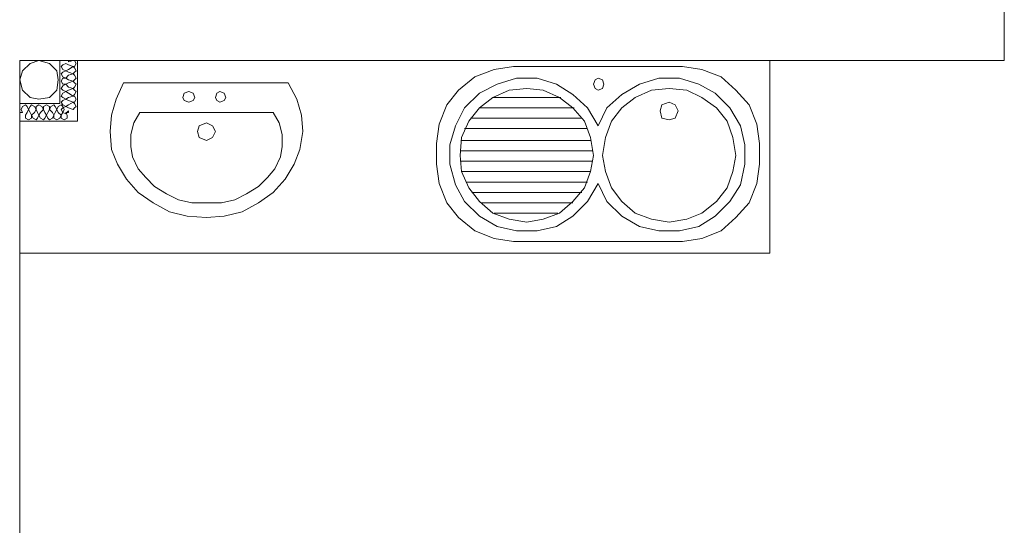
# Model space of a CAD drawing. Header units: inches. Extents: x 1504 to 12593, y -807 to 3183.
# Tile 213 of 256: x 5890 to 6170, y 1685 to 1829. Entities that reach past the tile are written whole.
import ezdxf

# ---------------------------------------------------------------- set-up
doc = ezdxf.new("R2010")
doc.units = ezdxf.units.IN
doc.header["$MEASUREMENT"] = 0
doc.layers.add('at_Entity', color=7, linetype='Continuous')
doc.layers.add('at_Rect', color=7, linetype='Continuous')

msp = doc.modelspace()

# ---------------------------------------------------------------- linework, layer by layer
at = {"layer": 'at_Entity', "color": 7, "lineweight": 15}
for p, q in [((6170.13, 1817.76), (6170.13, 1862.53)), ((5889.65, 1337.91), (5889.65, 1817.76)), ((6170.13, 1817.76), (5889.65, 1817.76)), ((5901.06, 1805.51), (5901.06, 1817.76)), ((5903.59, 1817.33), (5904.86, 1817.76)), ((5903.59, 1817.33), (5903.59, 1817.76)), ((5905.28, 1817.76), (5904.86, 1817.76)), ((5905.7, 1816.91), (5905.28, 1817.76)), ((5906.13, 1800.44), (5906.13, 1817.76)), ((5901.9, 1816.49), (5901.48, 1816.07)), ((5901.48, 1816.07), (5901.9, 1815.22)), ((5902.75, 1816.91), (5901.9, 1816.49)), ((5901.9, 1815.22), (5902.75, 1814.8)), ((5902.75, 1814.8), (5901.9, 1814.38)), ((5902.75, 1816.91), (5903.59, 1816.49)), ((5903.59, 1815.22), (5902.75, 1814.8)), ((5902.75, 1814.8), (5903.59, 1814.38)), ((5904.86, 1816.07), (5903.59, 1816.49)), ((5903.59, 1815.22), (5904.86, 1816.07)), ((5905.28, 1815.64), (5904.86, 1816.07)), ((5904.86, 1816.07), (5905.28, 1816.07)), ((5905.28, 1816.07), (5905.7, 1816.91)), ((5905.7, 1814.8), (5905.28, 1815.64)), ((5905.28, 1814.38), (5905.7, 1814.8)), ((6019.33, 1813.11), (6024.82, 1815.22)), ((6024.82, 1815.22), (6030.31, 1816.07)), ((6030.31, 1816.07), (6078.46, 1816.07)), ((6078.46, 1816.07), (6083.95, 1815.22)), ((6083.95, 1815.22), (6089.45, 1813.11)), ((5901.9, 1814.38), (5901.48, 1813.95)), ((5901.48, 1813.95), (5901.9, 1813.11)), ((5901.9, 1812.69), (5901.48, 1811.84)), ((5901.9, 1813.11), (5902.75, 1812.69)), ((5902.75, 1812.69), (5901.9, 1812.69)), ((5903.59, 1813.53), (5902.75, 1812.69)), ((5902.75, 1812.69), (5903.59, 1812.26)), ((5904.86, 1813.95), (5903.59, 1814.38)), ((5903.59, 1813.53), (5904.86, 1813.95)), ((5904.86, 1811.84), (5903.59, 1812.26)), ((5904.86, 1813.95), (5905.28, 1814.38)), ((5905.28, 1813.53), (5904.86, 1813.95)), ((5904.86, 1811.84), (5905.28, 1812.26)), ((5905.7, 1812.69), (5905.28, 1813.53)), ((5905.28, 1812.26), (5905.7, 1812.69)), ((6014.68, 1809.31), (6019.33, 1813.11)), ((6025.67, 1811), (6031.16, 1812.69)), ((6031.16, 1812.69), (6037.07, 1812.69)), ((6037.07, 1812.69), (6042.56, 1811)), ((6053.12, 1811), (6053.54, 1812.26)), ((6053.54, 1812.26), (6054.39, 1812.69)), ((6054.39, 1812.69), (6055.65, 1812.26)), ((6055.65, 1812.26), (6056.08, 1811)), ((6066.21, 1811), (6071.71, 1812.69)), ((6071.71, 1812.69), (6077.62, 1812.69)), ((6077.62, 1812.69), (6083.11, 1811)), ((6089.45, 1813.11), (6093.67, 1809.31)), ((5901.48, 1811.84), (5901.9, 1811)), ((5901.9, 1810.57), (5901.48, 1809.73)), ((5901.48, 1809.73), (5901.9, 1809.31)), ((5902.75, 1811), (5901.9, 1810.57)), ((5901.9, 1811), (5902.75, 1811)), ((5901.9, 1809.31), (5902.75, 1808.89)), ((5903.59, 1811.42), (5902.75, 1811)), ((5902.75, 1811), (5903.59, 1810.15)), ((5903.59, 1809.31), (5902.75, 1808.89)), ((5903.59, 1811.42), (5904.86, 1811.84)), ((5904.86, 1809.73), (5903.59, 1810.15)), ((5903.59, 1809.31), (5904.86, 1809.73)), ((5905.28, 1811.42), (5904.86, 1811.84)), ((5904.86, 1809.73), (5905.28, 1810.15)), ((5905.28, 1809.31), (5904.86, 1809.73)), ((5905.7, 1811), (5905.28, 1811.42)), ((5905.28, 1810.15), (5905.7, 1811)), ((5905.7, 1808.89), (5905.28, 1809.31)), ((5917.11, 1806.77), (5919.22, 1811.42)), ((5966.11, 1811.42), (5919.22, 1811.42)), ((5966.11, 1811.42), (5968.64, 1806.77)), ((6011.3, 1805.08), (6014.68, 1809.31)), ((6020.6, 1808.46), (6025.67, 1811)), ((6024.4, 1807.2), (6029.04, 1809.31)), ((6029.04, 1809.31), (6034.11, 1809.73)), ((6034.11, 1809.73), (6038.76, 1809.31)), ((6038.76, 1809.31), (6043.41, 1807.2)), ((6042.56, 1811), (6047.21, 1808.04)), ((6053.54, 1809.73), (6053.12, 1811)), ((6054.39, 1809.31), (6053.54, 1809.73)), ((6055.65, 1809.73), (6054.39, 1809.31)), ((6056.08, 1811), (6055.65, 1809.73)), ((6061.15, 1808.04), (6066.21, 1811)), ((6064.95, 1807.2), (6069.59, 1809.31)), ((6069.59, 1809.31), (6074.67, 1809.73)), ((6074.67, 1809.73), (6079.73, 1809.31)), ((6079.73, 1809.31), (6083.95, 1807.2)), ((6083.11, 1811), (6087.76, 1808.46)), ((6093.67, 1809.31), (6097.48, 1805.08)), ((5901.9, 1808.46), (5901.48, 1807.62)), ((5901.48, 1807.62), (5901.9, 1807.2)), ((5901.9, 1806.35), (5901.48, 1805.92)), ((5902.75, 1808.89), (5901.9, 1808.46)), ((5901.9, 1807.2), (5902.75, 1806.77)), ((5902.75, 1806.77), (5901.9, 1806.35)), ((5902.75, 1808.89), (5903.59, 1808.46)), ((5903.59, 1807.2), (5902.75, 1806.77)), ((5902.75, 1806.77), (5903.59, 1806.35)), ((5904.86, 1807.62), (5903.59, 1808.46)), ((5903.59, 1807.2), (5904.86, 1807.62)), ((5904.86, 1805.92), (5903.59, 1806.35)), ((5904.86, 1807.62), (5905.28, 1808.04)), ((5905.28, 1807.62), (5904.86, 1807.62)), ((5905.28, 1808.04), (5905.7, 1808.89)), ((5905.7, 1806.77), (5905.28, 1807.62)), ((5905.28, 1805.92), (5905.7, 1806.77)), ((5915.84, 1802.13), (5917.11, 1806.77)), ((5936.12, 1807.2), (5936.54, 1808.46)), ((5936.54, 1806.35), (5936.12, 1807.2)), ((5936.54, 1808.46), (5937.81, 1808.89)), ((5937.81, 1805.92), (5936.54, 1806.35)), ((5937.81, 1808.89), (5939.07, 1808.46)), ((5939.07, 1806.35), (5937.81, 1805.92)), ((5939.07, 1808.46), (5939.5, 1807.2)), ((5939.5, 1807.2), (5939.07, 1806.35)), ((5945.41, 1807.2), (5945.83, 1808.46)), ((5945.83, 1806.35), (5945.41, 1807.2)), ((5945.83, 1808.46), (5946.68, 1808.89)), ((5946.68, 1805.92), (5945.83, 1806.35)), ((5946.68, 1808.89), (5947.94, 1808.46)), ((5947.94, 1806.35), (5946.68, 1805.92)), ((5947.94, 1808.46), (5948.37, 1807.2)), ((5948.37, 1807.2), (5947.94, 1806.35)), ((5968.64, 1806.77), (5969.91, 1802.13)), ((6016.37, 1804.24), (6020.6, 1808.46)), ((6020.6, 1804.24), (6024.4, 1807.2)), ((6043.83, 1807.2), (6024.4, 1807.2)), ((6043.41, 1807.2), (6047.21, 1804.24)), ((6047.21, 1808.04), (6051.43, 1804.24)), ((6056.93, 1804.24), (6061.15, 1808.04)), ((6061.15, 1804.24), (6064.95, 1807.2)), ((6083.95, 1807.2), (6088.18, 1804.24)), ((6087.76, 1808.46), (6091.98, 1804.24)), ((5889.65, 1805.51), (5901.06, 1805.51)), ((5890.49, 1804.66), (5890.08, 1803.82)), ((5890.49, 1802.97), (5890.08, 1803.82)), ((5891.34, 1805.08), (5890.49, 1804.66)), ((5891.77, 1804.66), (5891.34, 1805.08)), ((5892.18, 1803.82), (5891.77, 1804.66)), ((5892.18, 1803.82), (5891.77, 1802.97)), ((5892.61, 1804.66), (5892.18, 1803.82)), ((5892.61, 1802.97), (5892.18, 1803.82)), ((5893.03, 1805.08), (5892.61, 1804.66)), ((5893.88, 1804.66), (5893.03, 1805.08)), ((5894.3, 1803.82), (5893.88, 1804.66)), ((5894.3, 1803.82), (5893.88, 1802.97)), ((5895.15, 1805.08), (5894.3, 1804.66)), ((5894.3, 1804.66), (5894.3, 1803.82)), ((5894.72, 1802.97), (5894.3, 1803.82)), ((5895.99, 1804.66), (5895.15, 1805.08)), ((5896.41, 1803.82), (5895.57, 1802.97)), ((5896.41, 1803.82), (5895.99, 1804.66)), ((5897.26, 1805.08), (5896.41, 1804.66)), ((5896.41, 1804.66), (5896.41, 1803.82)), ((5896.83, 1802.97), (5896.41, 1803.82)), ((5898.1, 1804.66), (5897.26, 1805.08)), ((5898.1, 1803.82), (5897.68, 1802.97)), ((5898.1, 1803.82), (5898.1, 1804.66)), ((5898.52, 1804.66), (5898.1, 1803.82)), ((5898.95, 1802.97), (5898.1, 1803.82)), ((5899.37, 1805.08), (5898.52, 1804.66)), ((5899.79, 1804.66), (5899.37, 1805.08)), ((5900.21, 1803.82), (5899.79, 1804.66)), ((5900.21, 1803.82), (5899.79, 1802.97)), ((5900.64, 1804.66), (5900.21, 1803.82)), ((5900.64, 1802.97), (5900.21, 1803.82)), ((5901.48, 1805.08), (5900.64, 1804.66)), ((5901.48, 1805.92), (5901.9, 1805.08)), ((5901.9, 1804.66), (5901.48, 1805.08)), ((5901.9, 1804.24), (5901.48, 1803.82)), ((5901.48, 1803.82), (5901.9, 1802.97)), ((5901.9, 1805.08), (5902.75, 1804.66)), ((5902.33, 1803.82), (5901.9, 1804.66)), ((5902.75, 1804.66), (5901.9, 1804.24)), ((5902.33, 1803.82), (5901.9, 1802.97)), ((5903.59, 1805.08), (5902.75, 1804.66)), ((5902.75, 1804.66), (5903.59, 1804.24)), ((5903.59, 1805.08), (5904.86, 1805.92)), ((5904.86, 1803.82), (5903.59, 1804.24)), ((5905.28, 1805.51), (5904.86, 1805.92)), ((5904.86, 1805.92), (5905.28, 1805.92)), ((5904.86, 1803.82), (5905.28, 1804.24)), ((5905.7, 1804.66), (5905.28, 1805.51)), ((5905.28, 1804.24), (5905.7, 1804.66)), ((6009.19, 1799.59), (6011.3, 1805.08)), ((6013.84, 1799.17), (6016.37, 1804.24)), ((6017.64, 1800.44), (6020.6, 1804.24)), ((6047.63, 1804.24), (6020.6, 1804.24)), ((6047.21, 1804.24), (6050.59, 1800.44)), ((6051.43, 1804.24), (6054.39, 1799.17)), ((6054.39, 1799.17), (6056.93, 1804.24)), ((6058.19, 1800.44), (6061.15, 1804.24)), ((6072.13, 1803.39), (6072.55, 1805.08)), ((6072.55, 1805.08), (6074.67, 1805.92)), ((6074.67, 1805.92), (6076.36, 1805.08)), ((6076.36, 1805.08), (6077.2, 1803.39)), ((6088.18, 1804.24), (6091.14, 1800.44)), ((6091.98, 1804.24), (6094.94, 1799.17)), ((6097.48, 1805.08), (6099.59, 1799.59)), ((5889.65, 1802.97), (5890.49, 1802.97)), ((5891.34, 1802.13), (5891.77, 1802.97)), ((5891.34, 1802.13), (5891.34, 1801.28)), ((5891.34, 1801.28), (5892.18, 1800.86)), ((5892.18, 1800.86), (5893.03, 1801.28)), ((5892.61, 1802.97), (5893.03, 1802.13)), ((5893.03, 1802.13), (5893.88, 1802.97)), ((5893.03, 1801.28), (5893.03, 1802.13)), ((5893.03, 1802.13), (5893.45, 1801.28)), ((5893.45, 1801.28), (5894.3, 1800.86)), ((5894.3, 1800.86), (5894.72, 1801.28)), ((5894.72, 1802.97), (5895.15, 1802.13)), ((5894.72, 1801.28), (5895.15, 1802.13)), ((5895.15, 1802.13), (5895.57, 1802.97)), ((5895.15, 1802.13), (5895.57, 1801.28)), ((5895.57, 1801.28), (5896.41, 1800.86)), ((5896.41, 1800.86), (5896.83, 1801.28)), ((5896.83, 1802.97), (5897.26, 1802.13)), ((5896.83, 1801.28), (5897.26, 1802.13)), ((5897.26, 1802.13), (5897.68, 1802.97)), ((5897.26, 1802.13), (5897.68, 1801.28)), ((5897.68, 1801.28), (5898.1, 1800.86)), ((5898.1, 1800.86), (5898.95, 1801.28)), ((5898.95, 1802.97), (5899.37, 1802.13)), ((5898.95, 1801.28), (5899.37, 1802.13)), ((5899.37, 1802.13), (5899.79, 1802.97)), ((5899.37, 1802.13), (5899.37, 1801.28)), ((5899.37, 1801.28), (5900.21, 1800.86)), ((5900.21, 1800.86), (5901.06, 1801.28)), ((5900.64, 1802.97), (5901.48, 1802.13)), ((5901.06, 1801.28), (5901.48, 1802.13)), ((5901.48, 1802.13), (5901.9, 1802.97)), ((5901.48, 1802.13), (5901.48, 1801.28)), ((5901.48, 1801.28), (5902.33, 1800.86)), ((5901.9, 1802.97), (5902.75, 1802.55)), ((5902.33, 1800.86), (5903.17, 1801.28)), ((5903.59, 1803.39), (5902.75, 1802.55)), ((5902.75, 1802.97), (5903.17, 1802.13)), ((5902.75, 1802.97), (5903.59, 1802.97)), ((5903.17, 1801.28), (5903.17, 1802.13)), ((5903.59, 1802.97), (5903.59, 1803.39)), ((5915.42, 1797.48), (5915.84, 1802.13)), ((5922.18, 1800.02), (5923.87, 1802.97)), ((5923.87, 1802.97), (5961.88, 1802.97)), ((5961.88, 1802.97), (5963.58, 1800.02)), ((5969.91, 1802.13), (5970.33, 1797.48)), ((6049.75, 1801.28), (6018.06, 1801.28)), ((6072.55, 1801.28), (6072.13, 1803.39)), ((6074.67, 1800.86), (6072.55, 1801.28)), ((6076.36, 1801.28), (6074.67, 1800.86)), ((6077.2, 1803.39), (6076.36, 1801.28)), ((5889.65, 1800.44), (5906.13, 1800.44)), ((5921.33, 1796.64), (5922.18, 1800.02)), ((5940.34, 1797.48), (5940.76, 1799.17)), ((5940.76, 1799.17), (5942.87, 1800.02)), ((5942.87, 1800.02), (5944.56, 1799.17)), ((5944.56, 1799.17), (5945.41, 1797.48)), ((5963.58, 1800.02), (5964.42, 1796.64)), ((6008.35, 1794.1), (6009.19, 1799.59)), ((6012.15, 1793.68), (6013.84, 1799.17)), ((6015.53, 1795.79), (6017.64, 1800.44)), ((6051.43, 1798.33), (6016.37, 1798.33)), ((6050.59, 1800.44), (6052.28, 1795.79)), ((6056.5, 1795.79), (6058.19, 1800.44)), ((6091.14, 1800.44), (6092.83, 1795.79)), ((6094.94, 1799.17), (6096.21, 1793.68)), ((6099.59, 1799.59), (6100.43, 1794.1)), ((5915.84, 1792.41), (5915.42, 1797.48)), ((5921.33, 1793.26), (5921.33, 1796.64)), ((5940.76, 1795.79), (5940.34, 1797.48)), ((5942.87, 1794.95), (5940.76, 1795.79)), ((5944.56, 1795.79), (5942.87, 1794.95)), ((5945.41, 1797.48), (5944.56, 1795.79)), ((5964.42, 1796.64), (5964.42, 1793.26)), ((5970.33, 1797.48), (5969.48, 1792.41)), ((6015.11, 1790.72), (6015.53, 1795.79)), ((6052.28, 1795.79), (6053.12, 1790.72)), ((6055.65, 1790.72), (6056.5, 1795.79)), ((6092.83, 1795.79), (6093.67, 1790.72)), ((5917.53, 1788.18), (5915.84, 1792.41)), ((5921.75, 1790.3), (5921.33, 1793.26)), ((5964.42, 1793.26), (5963.99, 1790.3)), ((5969.48, 1792.41), (5967.8, 1788.18)), ((6008.35, 1788.18), (6008.35, 1794.1)), ((6012.15, 1788.18), (6012.15, 1793.68)), ((6052.28, 1794.95), (6015.53, 1794.95)), ((6096.21, 1793.68), (6096.21, 1788.18)), ((6100.43, 1794.1), (6100.43, 1788.18)), ((5923.44, 1786.92), (5921.75, 1790.3)), ((5963.99, 1790.3), (5962.3, 1786.92)), ((6052.7, 1791.99), (6015.11, 1791.99)), ((6015.53, 1786.08), (6015.11, 1790.72)), ((6053.12, 1790.72), (6052.28, 1786.08)), ((6056.5, 1786.08), (6055.65, 1790.72)), ((6093.67, 1790.72), (6092.83, 1786.08)), ((5920.07, 1783.96), (5917.53, 1788.18)), ((5925.56, 1784.39), (5923.44, 1786.92)), ((5962.3, 1786.92), (5960.2, 1784.39)), ((5967.8, 1788.18), (5965.26, 1783.96)), ((6009.19, 1782.69), (6008.35, 1788.18)), ((6013.84, 1782.28), (6012.15, 1788.18)), ((6052.7, 1789.03), (6015.11, 1789.03)), ((6096.21, 1788.18), (6094.94, 1782.28)), ((6100.43, 1788.18), (6099.59, 1782.69)), ((5923.44, 1780.16), (5920.07, 1783.96)), ((5928.09, 1781.85), (5925.56, 1784.39)), ((5960.2, 1784.39), (5957.66, 1781.85)), ((5965.26, 1783.96), (5961.88, 1780.16)), ((6017.64, 1781.43), (6015.53, 1786.08)), ((6052.28, 1786.08), (6015.53, 1786.08)), ((6052.28, 1786.08), (6050.59, 1781.43)), ((6058.19, 1781.43), (6056.5, 1786.08)), ((6092.83, 1786.08), (6091.14, 1781.43)), ((5931.47, 1779.74), (5928.09, 1781.85)), ((5957.66, 1781.85), (5954.28, 1779.74)), ((6011.3, 1777.21), (6009.19, 1782.69)), ((6016.37, 1777.62), (6013.84, 1782.28)), ((6051.43, 1783.12), (6016.8, 1783.12)), ((6020.6, 1777.62), (6017.64, 1781.43)), ((6050.59, 1781.43), (6047.21, 1777.62)), ((6054.39, 1782.69), (6051.43, 1777.62)), ((6056.93, 1777.62), (6054.39, 1782.69)), ((6061.15, 1777.62), (6058.19, 1781.43)), ((6091.14, 1781.43), (6088.18, 1777.62)), ((6094.94, 1782.28), (6091.98, 1777.62)), ((6099.59, 1782.69), (6097.48, 1777.21)), ((5927.67, 1777.21), (5923.44, 1780.16)), ((5934.85, 1778.05), (5931.47, 1779.74)), ((5954.28, 1779.74), (5950.9, 1778.05)), ((5961.88, 1780.16), (5957.66, 1777.21)), ((6049.75, 1780.16), (6018.49, 1780.16)), ((5932.31, 1774.67), (5927.67, 1777.21)), ((5938.65, 1777.21), (5934.85, 1778.05)), ((5947.1, 1777.21), (5938.65, 1777.21)), ((5950.9, 1778.05), (5947.1, 1777.21)), ((5957.66, 1777.21), (5953.02, 1774.67)), ((6014.68, 1772.98), (6011.3, 1777.21)), ((6020.6, 1773.4), (6016.37, 1777.62)), ((6024.4, 1774.25), (6020.6, 1777.62)), ((6047.21, 1777.21), (6021.02, 1777.21)), ((6047.21, 1777.62), (6043.41, 1774.25)), ((6051.43, 1777.62), (6047.21, 1773.4)), ((6061.15, 1773.4), (6056.93, 1777.62)), ((6064.95, 1774.25), (6061.15, 1777.62)), ((6088.18, 1777.62), (6083.95, 1774.25)), ((6091.98, 1777.62), (6087.76, 1773.4)), ((6097.48, 1777.21), (6093.67, 1772.98)), ((5937.38, 1773.4), (5932.31, 1774.67)), ((5942.87, 1772.98), (5937.38, 1773.4)), ((5947.94, 1773.4), (5942.87, 1772.98)), ((5953.02, 1774.67), (5947.94, 1773.4)), ((6019.33, 1769.18), (6014.68, 1772.98)), ((6025.67, 1770.44), (6020.6, 1773.4)), ((6029.04, 1772.56), (6024.4, 1774.25)), ((6042.98, 1774.25), (6024.82, 1774.25)), ((6043.41, 1774.25), (6038.76, 1772.56)), ((6047.21, 1773.4), (6042.56, 1770.44)), ((6066.21, 1770.44), (6061.15, 1773.4)), ((6069.59, 1772.56), (6064.95, 1774.25)), ((6083.95, 1774.25), (6079.73, 1772.56)), ((6087.76, 1773.4), (6083.11, 1770.44)), ((6093.67, 1772.98), (6089.45, 1769.18)), ((6031.16, 1769.18), (6025.67, 1770.44)), ((6034.11, 1771.72), (6029.04, 1772.56)), ((6038.76, 1772.56), (6034.11, 1771.72)), ((6042.56, 1770.44), (6037.07, 1769.18)), ((6071.71, 1769.18), (6066.21, 1770.44)), ((6074.67, 1771.72), (6069.59, 1772.56)), ((6079.73, 1772.56), (6074.67, 1771.72)), ((6083.11, 1770.44), (6077.62, 1769.18)), ((6024.82, 1767.07), (6019.33, 1769.18)), ((6030.31, 1766.22), (6024.82, 1767.07)), ((6037.07, 1769.18), (6031.16, 1769.18)), ((6077.62, 1769.18), (6071.71, 1769.18)), ((6083.95, 1767.07), (6078.46, 1766.22)), ((6089.45, 1769.18), (6083.95, 1767.07)), ((6078.46, 1766.22), (6030.31, 1766.22))]:
    msp.add_line(p, q, dxfattribs=at)
at = {"layer": 'at_Entity', "color": 34, "lineweight": 15, "true_color": 0x954900}
for p, q in [((5895.15, 1817.76), (5892.61, 1816.91)), ((5898.1, 1816.91), (5895.15, 1817.76)), ((5890.49, 1814.8), (5889.65, 1812.26)), ((5892.61, 1816.91), (5890.49, 1814.8)), ((5900.21, 1814.8), (5898.1, 1816.91)), ((5900.64, 1812.26), (5900.21, 1814.8)), ((5889.65, 1812.26), (5890.49, 1809.31)), ((5900.21, 1809.31), (5900.64, 1812.26)), ((5890.49, 1809.31), (5892.61, 1807.2)), ((5898.1, 1807.2), (5900.21, 1809.31)), ((5892.61, 1807.2), (5895.15, 1806.77)), ((5895.15, 1806.77), (5898.1, 1807.2))]:
    msp.add_line(p, q, dxfattribs=at)
at = {"layer": 'at_Rect', "color": 7, "lineweight": 15}
for p, q in [((5889.65, 1817.75), (6103.38, 1817.75)), ((5889.65, 1817.75), (5889.65, 1762.84)), ((6103.38, 1762.84), (6103.38, 1817.75)), ((6103.38, 1762.84), (5889.65, 1762.84))]:
    msp.add_line(p, q, dxfattribs=at)

doc.saveas('drawing.dxf')
